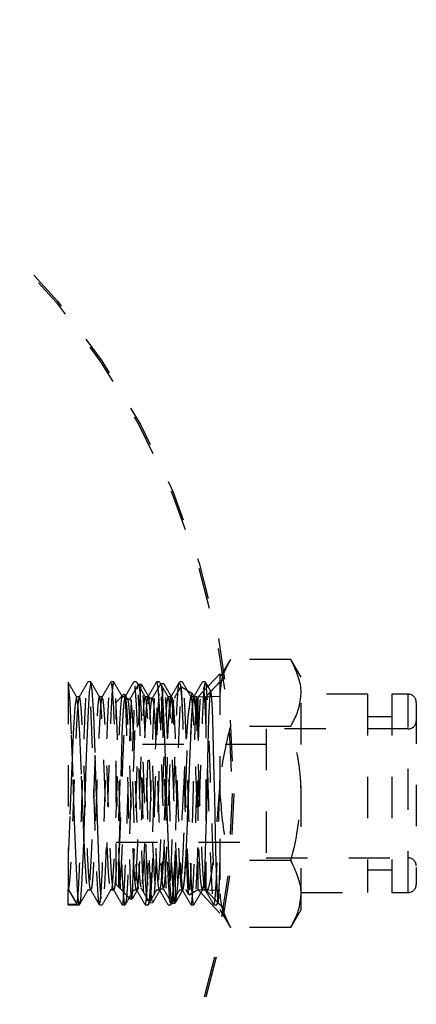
# Model space of a CAD drawing. Header units: inches. Extents: x 1907 to 2452, y -210 to -54.
# Tile 62 of 256: x 1924.981 to 1925.944, y -146.548 to -144.162. Entities that reach past the tile are written whole.
import ezdxf

# ---------------------------------------------------------------- set-up
doc = ezdxf.new("R2010")
doc.units = ezdxf.units.IN
doc.header["$LTSCALE"] = 0.5
doc.header["$MEASUREMENT"] = 0
doc.linetypes.add('HIDDEN', pattern=[0.225, 0.15, -0.075])
doc.layers.add('SID-M-H', color=4, linetype='HIDDEN')

msp = doc.modelspace()

# ---------------------------------------------------------------- linework, layer by layer
at = {"layer": 'SID-M-H'}
for p, q in [((1925.49263, -145.71233), (1925.46751, -145.75585)), ((1925.63924, -145.71233), (1925.49263, -145.71233)), ((1925.66436, -145.75585), (1925.63924, -145.71233)), ((1925.10023, -145.77262), (1925.09946, -145.76891)), ((1925.15404, -145.76715), (1925.14709, -145.76715)), ((1925.15389, -145.76719), (1925.15029, -145.79092)), ((1925.15745, -145.78699), (1925.15389, -145.76719)), ((1925.20958, -145.76715), (1925.20264, -145.76715)), ((1925.26515, -145.76715), (1925.25822, -145.76715)), ((1925.32071, -145.76715), (1925.31375, -145.76715)), ((1925.37626, -145.76715), (1925.36932, -145.76715)), ((1925.46751, -145.74704), (1925.41348, -145.80394)), ((1925.43181, -145.76715), (1925.42488, -145.76715)), ((1925.46751, -145.76715), (1925.43316, -145.80333)), ((1925.47818, -145.75647), (1925.44393, -145.79073)), ((1925.46751, -145.74704), (1925.46751, -146.32726)), ((1925.66436, -146.31845), (1925.66436, -145.75585)), ((1925.10391, -145.81577), (1925.10023, -145.77262)), ((1925.15029, -145.79092), (1925.14675, -145.85405)), ((1925.16102, -145.84707), (1925.15745, -145.78699)), ((1925.27709, -145.77308), (1925.26958, -145.77331)), ((1925.3312, -145.77139), (1925.32354, -145.77163)), ((1925.32365, -145.77518), (1925.32475, -145.77377)), ((1925.32475, -145.77377), (1925.32766, -145.79978)), ((1925.40059, -145.79596), (1925.37381, -145.77939)), ((1925.44268, -145.81057), (1925.44458, -145.79047)), ((1925.44458, -145.79047), (1925.44642, -145.79775)), ((1925.10738, -145.89353), (1925.10391, -145.81577)), ((1925.11935, -145.80323), (1925.11531, -145.82668)), ((1925.12627, -145.80323), (1925.11932, -145.80323)), ((1925.12339, -145.82747), (1925.11935, -145.80323)), ((1925.18181, -145.80323), (1925.17487, -145.80323)), ((1925.18182, -145.80361), (1925.18167, -145.80327)), ((1925.23535, -145.79614), (1925.21554, -145.81595)), ((1925.21554, -146.25834), (1925.21554, -145.81595)), ((1925.23737, -145.80323), (1925.23042, -145.80323)), ((1925.24307, -145.8088), (1925.23651, -145.79745)), ((1925.23737, -145.80392), (1925.23706, -145.80339)), ((1925.24933, -145.80842), (1925.24258, -145.80842)), ((1925.29293, -145.80323), (1925.28598, -145.80323)), ((1925.29371, -145.81991), (1925.2961, -145.80718)), ((1925.30339, -145.80674), (1925.29663, -145.80674)), ((1925.29663, -145.80828), (1925.29711, -145.80926)), ((1925.32766, -145.79978), (1925.33056, -145.85259)), ((1925.34849, -145.80323), (1925.34154, -145.80323)), ((1925.35744, -145.80631), (1925.35785, -145.80531)), ((1925.40404, -145.80323), (1925.39709, -145.80323)), ((1925.4013, -145.82186), (1925.40369, -145.80512)), ((1925.40369, -145.80512), (1925.40608, -145.80619)), ((1925.4115, -145.80337), (1925.40474, -145.80337)), ((1925.40608, -145.80619), (1925.40847, -145.82498)), ((1925.4115, -145.80506), (1925.41251, -145.80501)), ((1925.41251, -145.80501), (1925.41177, -145.80592)), ((1925.41348, -145.80394), (1925.41313, -145.80372)), ((1925.46751, -145.80226), (1925.41348, -145.80394)), ((1925.41348, -145.80394), (1925.41348, -146.27036)), ((1925.43316, -145.80333), (1925.43316, -146.27097)), ((1925.4408, -145.8551), (1925.44268, -145.81057)), ((1925.44642, -145.79775), (1925.44834, -145.832)), ((1925.82578, -145.79699), (1925.66436, -145.79699)), ((1925.82578, -145.79699), (1925.82578, -146.27731)), ((1925.88483, -145.79699), (1925.88483, -146.27731)), ((1925.9242, -145.79699), (1925.88483, -145.79699)), ((1925.9242, -146.27731), (1925.9242, -145.79699)), ((1925.94389, -145.81668), (1925.94389, -146.25762)), ((1925.11531, -145.82668), (1925.11136, -145.89241)), ((1925.12734, -145.89379), (1925.12339, -145.82747)), ((1925.3989, -145.8551), (1925.4013, -145.82186)), ((1925.40847, -145.82498), (1925.41219, -145.88577)), ((1925.44834, -145.832), (1925.45017, -145.88965)), ((1925.14675, -145.85405), (1925.14314, -145.94722)), ((1925.1646, -145.93786), (1925.16102, -145.84707)), ((1925.33056, -145.85259), (1925.33346, -145.92626)), ((1925.39651, -145.90228), (1925.3989, -145.8551)), ((1925.43895, -145.9192), (1925.4408, -145.8551)), ((1925.88483, -145.85152), (1925.82578, -145.85152)), ((1925.45017, -145.88965), (1925.45208, -145.96464)), ((1925.63924, -145.87474), (1925.49263, -145.87474)), ((1925.57971, -145.8809), (1925.57971, -146.1934)), ((1925.9242, -145.8809), (1925.57971, -145.8809)), ((1925.11136, -145.89241), (1925.10724, -145.98864)), ((1925.11105, -145.99598), (1925.10738, -145.89353)), ((1925.13146, -145.99037), (1925.12734, -145.89379)), ((1925.39412, -145.95978), (1925.39651, -145.90228)), ((1925.57971, -145.91904), (1925.21554, -145.91904)), ((1925.33346, -145.92626), (1925.33637, -146.01249)), ((1925.43704, -145.99525), (1925.43895, -145.9192)), ((1925.14314, -145.94722), (1925.13962, -146.05404)), ((1925.16815, -146.04435), (1925.1646, -145.93786)), ((1925.39173, -146.02318), (1925.39412, -145.95978)), ((1925.45208, -145.96464), (1925.45393, -146.04906)), ((1925.10724, -145.98864), (1925.10331, -146.09325)), ((1925.11453, -146.10329), (1925.11105, -145.99598)), ((1925.13538, -146.09497), (1925.13146, -145.99037)), ((1925.43521, -146.0746), (1925.43704, -145.99525)), ((1925.33637, -146.01249), (1925.33927, -146.10155)), ((1925.38934, -146.0876), (1925.39173, -146.02318)), ((1925.13962, -146.05404), (1925.13599, -146.15916)), ((1925.17175, -146.15017), (1925.16815, -146.04435)), ((1925.45393, -146.04906), (1925.45581, -146.13293)), ((1925.4333, -146.14883), (1925.43521, -146.0746)), ((1925.10331, -146.09325), (1925.10063, -146.15731)), ((1925.1182, -146.20164), (1925.11453, -146.10329)), ((1925.13949, -146.18917), (1925.13538, -146.09497)), ((1925.33927, -146.10155), (1925.34217, -146.18342)), ((1925.38695, -146.14812), (1925.38934, -146.0876)), ((1925.17529, -146.2372), (1925.17175, -146.15017)), ((1925.38456, -146.20008), (1925.38695, -146.14812)), ((1925.43143, -146.21), (1925.4333, -146.14883)), ((1925.45581, -146.13293), (1925.45771, -146.20795)), ((1925.10063, -146.15731), (1925.09946, -146.18263)), ((1925.13599, -146.15916), (1925.13248, -146.2436)), ((1925.21554, -146.15526), (1925.57971, -146.15526)), ((1925.14346, -146.25164), (1925.13949, -146.18917)), ((1925.34217, -146.18342), (1925.34507, -146.24883)), ((1925.35669, -146.24131), (1925.35945, -146.17666)), ((1925.35945, -146.30125), (1925.35945, -146.17666)), ((1925.38217, -146.23952), (1925.38456, -146.20008)), ((1925.63924, -146.19956), (1925.49263, -146.19956)), ((1925.57971, -146.1934), (1925.9242, -146.1934)), ((1925.12168, -146.27213), (1925.1182, -146.20164)), ((1925.45771, -146.20795), (1925.45955, -146.2644)), ((1925.82578, -146.22278), (1925.88483, -146.22278)), ((1925.13248, -146.2436), (1925.12883, -146.29561)), ((1925.17891, -146.29254), (1925.17529, -146.2372)), ((1925.35378, -146.28644), (1925.35669, -146.24131)), ((1925.37978, -146.2634), (1925.38217, -146.23952)), ((1925.09943, -146.26964), (1925.12026, -146.3055)), ((1925.09946, -146.26954), (1925.09946, -146.26969)), ((1925.09946, -146.30715), (1925.09946, -146.2698)), ((1925.14427, -146.25553), (1925.14346, -146.25164)), ((1925.14709, -146.27106), (1925.15403, -146.27106)), ((1925.20265, -146.27106), (1925.2096, -146.27106)), ((1925.21554, -146.25834), (1925.25118, -146.29398)), ((1925.22223, -146.26502), (1925.22313, -146.26284)), ((1925.25821, -146.27106), (1925.26515, -146.27106)), ((1925.31375, -146.27106), (1925.3207, -146.27106)), ((1925.32366, -146.2684), (1925.33042, -146.2684)), ((1925.34507, -146.24883), (1925.34798, -146.29041)), ((1925.36931, -146.27106), (1925.37626, -146.27106)), ((1925.38392, -146.2696), (1925.39117, -146.28215)), ((1925.39251, -146.28333), (1925.41348, -146.27036)), ((1925.41348, -146.27036), (1925.46751, -146.27204)), ((1925.41348, -146.27036), (1925.46751, -146.32726)), ((1925.42488, -146.27106), (1925.43182, -146.27106)), ((1925.43143, -146.27082), (1925.43125, -146.27023)), ((1925.43143, -146.27106), (1925.4321, -146.27173)), ((1925.43316, -146.27097), (1925.46751, -146.30715)), ((1925.45955, -146.2644), (1925.46147, -146.29659)), ((1925.12534, -146.30558), (1925.12168, -146.27213)), ((1925.12883, -146.29561), (1925.12534, -146.30558)), ((1925.34798, -146.29041), (1925.35088, -146.30344)), ((1925.35088, -146.30344), (1925.35378, -146.28644)), ((1925.66436, -146.27731), (1925.82578, -146.27731)), ((1925.88483, -146.27731), (1925.9242, -146.27731)), ((1925.09946, -146.3055), (1925.12026, -146.3055)), ((1925.09946, -146.30715), (1925.12627, -146.30715)), ((1925.17488, -146.30715), (1925.1818, -146.30715)), ((1925.23042, -146.30715), (1925.23738, -146.30715)), ((1925.28598, -146.30715), (1925.29292, -146.30715)), ((1925.29652, -146.30182), (1925.3041, -146.30206)), ((1925.34155, -146.30715), (1925.34848, -146.30715)), ((1925.35065, -146.30351), (1925.35823, -146.30375)), ((1925.39708, -146.30715), (1925.40404, -146.30715)), ((1925.45266, -146.30715), (1925.4596, -146.30715)), ((1925.4602, -146.30646), (1925.46401, -146.29987)), ((1925.46066, -146.3003), (1925.47827, -146.31791)), ((1925.46751, -146.31845), (1925.49263, -146.36196)), ((1925.63924, -146.36196), (1925.66436, -146.31845)), ((1925.63924, -146.36196), (1925.49263, -146.36196))]:
    msp.add_line(p, q, dxfattribs=at)
for radius in [1.875, 1.87109]:
    msp.add_circle((1923.62626, -146.03715), radius, dxfattribs=at)
for centre, start, end in [((1925.9242, -145.81668), 0, 90), ((1925.9242, -145.86121), 270, 0), ((1925.9242, -146.21308), 0, 90), ((1925.9242, -146.25762), 270, 0)]:
    msp.add_arc(centre, 0.01969, start, end, dxfattribs=at)
for points, knots in [([(1925.49263, -145.71233), (1925.48561, -145.72552), (1925.47144, -145.75214), (1925.46883, -145.77965), (1925.46751, -145.79354)], [0, 0, 0, 0, 0.495458, 1, 1, 1, 1]), ([(1925.66436, -145.79354), (1925.66433, -145.79161), (1925.66398, -145.76419), (1925.65116, -145.73732), (1925.63924, -145.71233)], [0, 0, 0, 0, 0.070219, 1, 1, 1, 1]), ([(1925.1198, -145.80361), (1925.11633, -145.79761), (1925.10936, -145.78556), (1925.10239, -145.77351), (1925.0989, -145.76747)], [0, 0, 0, 0, 0.4984049, 1, 1, 1, 1]), ([(1925.09946, -145.76915), (1925.09946, -145.76911), (1925.09946, -145.76891), (1925.09946, -145.78861), (1925.09946, -145.84004), (1925.09946, -145.91231), (1925.09946, -145.99634), (1925.09946, -146.08111), (1925.09946, -146.14393), (1925.09946, -146.1738), (1925.09946, -146.18263)], [0, 0, 0, 0, 0.03818462, 0.19840716, 0.35141105, 0.50451961, 0.65186278, 0.7978384, 0.94021374, 1, 1, 1, 1]), ([(1925.12026, -146.3055), (1925.12128, -146.29918), (1925.1233, -146.28653), (1925.12627, -146.2313), (1925.12921, -146.15634), (1925.13231, -146.06734), (1925.13513, -145.97509), (1925.13829, -145.8898), (1925.1411, -145.82115), (1925.14421, -145.77688), (1925.14715, -145.76198), (1925.1501, -145.77814), (1925.1532, -145.82352), (1925.15602, -145.89303), (1925.15918, -145.97877), (1925.16199, -146.07118), (1925.16511, -146.15951), (1925.16803, -146.23485), (1925.171, -146.28487), (1925.17319, -146.30842), (1925.17428, -146.30541), (1925.1744, -146.30508)], [0, 0, 0, 0, 0.0551798, 0.1103597, 0.1655379, 0.2207159, 0.2758975, 0.3310756, 0.3862584, 0.4414366, 0.4966182, 0.5517965, 0.6069747, 0.6621562, 0.7173344, 0.7725171, 0.8276953, 0.882877, 0.9380554, 0.9932339, 1, 1, 1, 1]), ([(1925.1466, -145.7676), (1925.14312, -145.77362), (1925.13615, -145.78567), (1925.12918, -145.79772), (1925.1257, -145.80375)], [0, 0, 0, 0, 0.5000475, 1, 1, 1, 1]), ([(1925.17535, -145.80361), (1925.17188, -145.79761), (1925.16491, -145.78556), (1925.15795, -145.77351), (1925.15445, -145.76747)], [0, 0, 0, 0, 0.4986682, 1, 1, 1, 1]), ([(1925.17488, -146.30402), (1925.17557, -146.30375), (1925.17722, -146.30311), (1925.18008, -146.2669), (1925.18288, -146.20494), (1925.186, -146.12298), (1925.18892, -146.0316), (1925.1919, -145.94086), (1925.19498, -145.86065), (1925.19781, -145.80169), (1925.20054, -145.76937), (1925.20207, -145.77045), (1925.20264, -145.77085)], [0, 0, 0, 0, 0.0767173, 0.184144, 0.2915795, 0.3990061, 0.50644, 0.6138671, 0.7212948, 0.8287272, 0.9361539, 1, 1, 1, 1]), ([(1925.20218, -145.76756), (1925.1987, -145.77358), (1925.19173, -145.78563), (1925.18476, -145.79768), (1925.18128, -145.80371)], [0, 0, 0, 0, 0.5000486, 1, 1, 1, 1]), ([(1925.20958, -145.76912), (1925.2089, -145.76982), (1925.20735, -145.7714), (1925.20472, -145.80285), (1925.20216, -145.85532), (1925.19945, -145.92501), (1925.19668, -146.0047), (1925.19415, -146.08759), (1925.19134, -146.16545), (1925.18872, -146.23245), (1925.18578, -146.28426), (1925.1834, -146.31167), (1925.18201, -146.30499), (1925.1818, -146.304)], [0, 0, 0, 0, 0.0759939, 0.1735797, 0.2691886, 0.3659789, 0.4631949, 0.5585292, 0.6560363, 0.752148, 0.8483817, 0.97746, 1, 1, 1, 1]), ([(1925.20383, -145.76968), (1925.20485, -145.77679), (1925.20689, -145.79102), (1925.20981, -145.84822), (1925.21279, -145.92458), (1925.21587, -146.01423), (1925.2187, -146.10625), (1925.22186, -146.19078), (1925.22466, -146.25694), (1925.22752, -146.29817), (1925.22922, -146.30212), (1925.22994, -146.30379)], [0, 0, 0, 0, 0.1144382, 0.2288844, 0.3433233, 0.4577632, 0.5722073, 0.6866458, 0.8010935, 0.9155316, 1, 1, 1, 1]), ([(1925.23697, -146.30685), (1925.23608, -146.30316), (1925.2343, -146.29576), (1925.23151, -146.25445), (1925.22899, -146.19506), (1925.22618, -146.12099), (1925.22354, -146.03923), (1925.22092, -145.95719), (1925.21811, -145.88286), (1925.21558, -145.82164), (1925.21282, -145.78288), (1925.21096, -145.7652), (1925.21004, -145.76786), (1925.21001, -145.76796)], [0, 0, 0, 0, 0.0996646, 0.1999645, 0.2982212, 0.3987041, 0.497941, 0.5970014, 0.6975317, 0.7958218, 0.8960321, 0.995837, 1, 1, 1, 1]), ([(1925.23091, -145.80361), (1925.22743, -145.7976), (1925.22047, -145.78555), (1925.2135, -145.77351), (1925.21001, -145.76747)], [0, 0, 0, 0, 0.4989299, 1, 1, 1, 1]), ([(1925.23042, -146.30579), (1925.23051, -146.30624), (1925.2316, -146.31117), (1925.23369, -146.29162), (1925.23675, -146.24663), (1925.2396, -146.17486), (1925.24275, -146.08841), (1925.24555, -145.99588), (1925.24869, -145.90827), (1925.25158, -145.83449), (1925.25459, -145.78618), (1925.25684, -145.76435), (1925.25801, -145.76889), (1925.25822, -145.76966)], [0, 0, 0, 0, 0.010572, 0.118032, 0.2254935, 0.3329581, 0.4404177, 0.5478859, 0.6553452, 0.7628126, 0.8702726, 0.9777346, 1, 1, 1, 1]), ([(1925.25776, -145.76752), (1925.25427, -145.77355), (1925.2473, -145.7856), (1925.24033, -145.79765), (1925.23685, -145.80368)], [0, 0, 0, 0, 0.5000506, 1, 1, 1, 1]), ([(1925.29058, -146.29749), (1925.28965, -146.28782), (1925.28779, -146.26868), (1925.28524, -146.2124), (1925.2825, -146.14196), (1925.27976, -146.06146), (1925.27722, -145.97878), (1925.2744, -145.90163), (1925.27181, -145.83665), (1925.26913, -145.78991), (1925.26635, -145.76586), (1925.26382, -145.76646), (1925.26103, -145.79166), (1925.25837, -145.83938), (1925.25576, -145.9051), (1925.25295, -145.98267), (1925.25041, -146.06546), (1925.24766, -146.14551), (1925.24493, -146.21584), (1925.24238, -146.26932), (1925.23971, -146.30223), (1925.23811, -146.30452), (1925.23738, -146.30556)], [0, 0, 0, 0, 0.0509286, 0.1007455, 0.1513938, 0.202036, 0.2518568, 0.3027865, 0.3528008, 0.4031985, 0.4540171, 0.5037599, 0.5546118, 0.6049316, 0.6550176, 0.7059346, 0.7557231, 0.8064189, 0.8570089, 0.9068656, 0.9578022, 1, 1, 1, 1]), ([(1925.28647, -145.80361), (1925.28299, -145.7976), (1925.27602, -145.78555), (1925.26905, -145.77351), (1925.26556, -145.76747)], [0, 0, 0, 0, 0.4991899, 1, 1, 1, 1]), ([(1925.28598, -146.30332), (1925.28645, -146.30409), (1925.28788, -146.30647), (1925.29048, -146.27745), (1925.29335, -146.22135), (1925.29638, -146.14284), (1925.29942, -146.05283), (1925.30228, -145.96098), (1925.30543, -145.87754), (1925.30823, -145.81296), (1925.31119, -145.77296), (1925.31295, -145.77049), (1925.31375, -145.76938)], [0, 0, 0, 0, 0.05207748, 0.15950893, 0.26694882, 0.37438103, 0.48181605, 0.58925172, 0.6966836, 0.80412367, 0.91155512, 1, 1, 1, 1]), ([(1925.31332, -145.76751), (1925.30984, -145.77354), (1925.30287, -145.78559), (1925.2959, -145.79764), (1925.29241, -145.80366)], [0, 0, 0, 0, 0.5000472, 1, 1, 1, 1]), ([(1925.34687, -146.30247), (1925.34594, -146.29495), (1925.3441, -146.28002), (1925.34146, -146.22892), (1925.33882, -146.16214), (1925.33602, -146.08361), (1925.33349, -146.00077), (1925.33071, -145.92136), (1925.32802, -145.85248), (1925.32545, -145.80035), (1925.32262, -145.76995), (1925.32008, -145.76383), (1925.31735, -145.78256), (1925.31459, -145.8246), (1925.31206, -145.88604), (1925.30924, -145.96103), (1925.30664, -146.04318), (1925.30398, -146.12481), (1925.30118, -146.1981), (1925.29866, -146.25756), (1925.29587, -146.29439), (1925.29399, -146.31029), (1925.29301, -146.30636), (1925.29292, -146.30598)], [0, 0, 0, 0, 0.0502238, 0.0997022, 0.1492867, 0.1994818, 0.2485664, 0.2986773, 0.3484588, 0.3977558, 0.4480118, 0.4971983, 0.5471195, 0.597133, 0.64626, 0.6964989, 0.7459082, 0.7955649, 0.8457347, 0.8948131, 0.9449571, 0.9946739, 1, 1, 1, 1]), ([(1925.31427, -145.76763), (1925.31527, -145.77244), (1925.31727, -145.78205), (1925.32031, -145.8334), (1925.32317, -145.90556), (1925.32632, -145.99316), (1925.32912, -146.08557), (1925.33227, -146.17255), (1925.33513, -146.24425), (1925.33817, -146.29257), (1925.34119, -146.31206), (1925.34407, -146.30053), (1925.34721, -146.25927), (1925.35001, -146.19294), (1925.35317, -146.10904), (1925.35601, -146.01699), (1925.35907, -145.92734), (1925.36208, -145.84961), (1925.36497, -145.79481), (1925.36751, -145.76718), (1925.3689, -145.77005), (1925.36932, -145.77092)], [0, 0, 0, 0, 0.0542395, 0.1084806, 0.1627216, 0.2169609, 0.2712043, 0.3254434, 0.3796869, 0.4339264, 0.4881677, 0.5424085, 0.5966478, 0.6508911, 0.7051302, 0.7593738, 0.8136132, 0.8678547, 0.9220953, 0.9763346, 1, 1, 1, 1]), ([(1925.34202, -145.80361), (1925.33854, -145.7976), (1925.33157, -145.78555), (1925.32461, -145.7735), (1925.32112, -145.76747)], [0, 0, 0, 0, 0.499448, 1, 1, 1, 1]), ([(1925.35827, -146.30247), (1925.35807, -146.30279), (1925.3569, -146.30469), (1925.35476, -146.28563), (1925.35186, -146.23697), (1925.34895, -146.16437), (1925.34605, -146.07785), (1925.34314, -145.98663), (1925.34024, -145.90142), (1925.33733, -145.83076), (1925.33443, -145.78655), (1925.3324, -145.76738), (1925.33134, -145.77227), (1925.33124, -145.77271)], [0, 0, 0, 0, 0.02226355, 0.12989286, 0.23748528, 0.34504049, 0.45255828, 0.56004013, 0.66748677, 0.7748975, 0.88227172, 0.989609, 1, 1, 1, 1]), ([(1925.36883, -145.76759), (1925.36535, -145.77361), (1925.35838, -145.78566), (1925.35141, -145.79771), (1925.34793, -145.80373)], [0, 0, 0, 0, 0.5000415, 1, 1, 1, 1]), ([(1925.40314, -146.30565), (1925.40223, -146.30034), (1925.40041, -146.28974), (1925.39767, -146.24417), (1925.39513, -146.18149), (1925.3923, -146.10542), (1925.38973, -146.023), (1925.38703, -145.94188), (1925.38426, -145.86957), (1925.38173, -145.81238), (1925.37893, -145.77578), (1925.37629, -145.76302), (1925.37366, -145.77517), (1925.37085, -145.8112), (1925.36833, -145.86793), (1925.36556, -145.93995), (1925.36285, -146.02092), (1925.36029, -146.10346), (1925.35746, -146.17958), (1925.3549, -146.24336), (1925.35219, -146.28679), (1925.34999, -146.30776), (1925.3488, -146.30505), (1925.34848, -146.30431)], [0, 0, 0, 0, 0.0493749, 0.09861852, 0.1471751, 0.19677286, 0.24540109, 0.29455418, 0.34399213, 0.39243662, 0.44198168, 0.49088442, 0.5397432, 0.58929997, 0.63775267, 0.68716854, 0.73635622, 0.78495611, 0.83455509, 0.88313623, 0.93234759, 0.98174697, 1, 1, 1, 1]), ([(1925.39758, -145.80361), (1925.3941, -145.79759), (1925.38713, -145.78555), (1925.38016, -145.7735), (1925.37667, -145.76747)], [0, 0, 0, 0, 0.4997041, 1, 1, 1, 1]), ([(1925.39708, -146.30423), (1925.39733, -146.3051), (1925.39855, -146.30938), (1925.40087, -146.28643), (1925.40385, -146.23671), (1925.40676, -146.16206), (1925.40988, -146.07398), (1925.41269, -145.9815), (1925.41585, -145.89559), (1925.41868, -145.82473), (1925.42176, -145.78126), (1925.42379, -145.76261), (1925.42483, -145.76764), (1925.42488, -145.76788)], [0, 0, 0, 0, 0.0274511, 0.1349075, 0.2423688, 0.3498267, 0.4572827, 0.5647463, 0.6722021, 0.779667, 0.8871233, 0.9945849, 1, 1, 1, 1]), ([(1925.42437, -145.76763), (1925.42088, -145.77365), (1925.41391, -145.7857), (1925.40694, -145.79775), (1925.40346, -145.80378)], [0, 0, 0, 0, 0.5000468, 1, 1, 1, 1]), ([(1925.43181, -145.76958), (1925.43119, -145.76983), (1925.4297, -145.77045), (1925.42714, -145.79985), (1925.42456, -145.85081), (1925.42188, -145.91954), (1925.41909, -145.9987), (1925.41657, -146.0816), (1925.41377, -146.16017), (1925.41111, -146.2279), (1925.40851, -146.27732), (1925.40602, -146.30476), (1925.4046, -146.3045), (1925.40404, -146.3044)], [0, 0, 0, 0, 0.0688758, 0.1663837, 0.2621011, 0.358623, 0.455895, 0.5511286, 0.6484976, 0.7447927, 0.840719, 0.9381897, 1, 1, 1, 1]), ([(1925.46751, -146.2052), (1925.46661, -146.22589), (1925.46484, -146.26657), (1925.46199, -146.30065), (1925.45939, -146.31124), (1925.45672, -146.29662), (1925.45393, -146.25839), (1925.4514, -146.19989), (1925.44861, -146.12673), (1925.44594, -146.04527), (1925.44335, -145.96299), (1925.44053, -145.88789), (1925.43799, -145.82551), (1925.43525, -145.78489), (1925.4333, -145.76602), (1925.43233, -145.76846), (1925.43223, -145.7687)], [0, 0, 0, 0, 0.0793345, 0.156077, 0.2315177, 0.3073964, 0.3840151, 0.4589785, 0.5355841, 0.6114934, 0.6869059, 0.7636534, 0.8387163, 0.9150674, 0.9913653, 1, 1, 1, 1]), ([(1925.44649, -145.79213), (1925.44522, -145.78993), (1925.44047, -145.78172), (1925.43571, -145.7735), (1925.43223, -145.76747)], [0, 0, 0, 0, 0.2669591, 1, 1, 1, 1]), ([(1925.26925, -145.77351), (1925.26583, -145.77941), (1925.25901, -145.79121), (1925.25219, -145.803), (1925.24878, -145.8089)], [0, 0, 0, 0, 0.5000464, 1, 1, 1, 1]), ([(1925.25782, -145.9844), (1925.25879, -145.95593), (1925.26072, -145.89899), (1925.26362, -145.83071), (1925.26655, -145.78483), (1925.26952, -145.76797), (1925.27248, -145.78294), (1925.27541, -145.8271), (1925.27831, -145.89457), (1925.28121, -145.97817), (1925.28411, -146.06852), (1925.28702, -146.15523), (1925.28992, -146.22926), (1925.29282, -146.27952), (1925.29506, -146.30333), (1925.29632, -146.29952), (1925.29662, -146.29862)], [0, 0, 0, 0, 0.074677, 0.1493532, 0.224059, 0.3009611, 0.3778624, 0.452645, 0.5274534, 0.6022875, 0.6771477, 0.7520345, 0.8269463, 0.9018831, 0.9768451, 1, 1, 1, 1]), ([(1925.27718, -145.77619), (1925.2769, -145.7753), (1925.27565, -145.77139), (1925.27343, -145.79482), (1925.27052, -145.84463), (1925.26762, -145.91831), (1925.26471, -146.00484), (1925.26181, -146.09487), (1925.2595, -146.16161), (1925.25818, -146.1941), (1925.25782, -146.20295)], [0, 0, 0, 0, 0.0441431, 0.1942386, 0.3442817, 0.4942723, 0.6442113, 0.7941008, 0.9439401, 1, 1, 1, 1]), ([(1925.26054, -145.77674), (1925.26157, -145.78764), (1925.26363, -145.80945), (1925.26645, -145.87575), (1925.26959, -145.95813), (1925.27246, -146.05005), (1925.27548, -146.1402), (1925.27853, -146.21931), (1925.28138, -146.27584), (1925.28387, -146.30501), (1925.28518, -146.30361), (1925.28553, -146.30324)], [0, 0, 0, 0, 0.1196147, 0.2392388, 0.3588531, 0.4784765, 0.5980916, 0.7177094, 0.8373287, 0.9569434, 1, 1, 1, 1]), ([(1925.29712, -145.80711), (1925.29385, -145.80146), (1925.28731, -145.79015), (1925.28077, -145.77884), (1925.2775, -145.77318)], [0, 0, 0, 0, 0.499956, 1, 1, 1, 1]), ([(1925.30421, -146.29845), (1925.30363, -146.2988), (1925.30208, -146.29975), (1925.29957, -146.26781), (1925.29666, -146.20977), (1925.29376, -146.13099), (1925.29086, -146.042), (1925.28795, -145.95252), (1925.28504, -145.87231), (1925.28214, -145.81216), (1925.27966, -145.77815), (1925.27816, -145.77738), (1925.27762, -145.77711)], [0, 0, 0, 0, 0.0655425, 0.1749208, 0.2842621, 0.393566, 0.5028319, 0.6120596, 0.7212495, 0.8304034, 0.9395209, 1, 1, 1, 1]), ([(1925.29863, -146.29474), (1925.29959, -146.28504), (1925.30153, -146.26565), (1925.30443, -146.20297), (1925.30734, -146.12363), (1925.31024, -146.03389), (1925.31314, -145.94473), (1925.31605, -145.86545), (1925.31895, -145.80716), (1925.32132, -145.77555), (1925.32273, -145.77573), (1925.32317, -145.77579)], [0, 0, 0, 0, 0.1181154, 0.2362721, 0.3544704, 0.472708, 0.590985, 0.7093015, 0.8276581, 0.9460553, 1, 1, 1, 1]), ([(1925.3233, -145.77183), (1925.31989, -145.77773), (1925.31307, -145.78952), (1925.30625, -145.80132), (1925.30284, -145.80722)], [0, 0, 0, 0, 0.5000467, 1, 1, 1, 1]), ([(1925.32862, -145.78371), (1925.32765, -145.79552), (1925.32571, -145.81912), (1925.32281, -145.88678), (1925.3199, -145.96933), (1925.317, -146.05999), (1925.31409, -146.14802), (1925.31119, -146.22293), (1925.30829, -146.27894), (1925.30635, -146.29276), (1925.30538, -146.29967)], [0, 0, 0, 0, 0.1251474, 0.2502532, 0.3753178, 0.5003404, 0.6253203, 0.750257, 0.8751502, 1, 1, 1, 1]), ([(1925.35117, -145.80542), (1925.3479, -145.79977), (1925.34136, -145.78846), (1925.33482, -145.77715), (1925.33155, -145.77149)], [0, 0, 0, 0, 0.499956, 1, 1, 1, 1]), ([(1925.37147, -145.78033), (1925.37002, -145.78283), (1925.36516, -145.79123), (1925.36031, -145.79963), (1925.3569, -145.80552)], [0, 0, 0, 0, 0.2976722, 1, 1, 1, 1]), ([(1925.37096, -145.77202), (1925.37199, -145.78069), (1925.37405, -145.79805), (1925.37691, -145.85908), (1925.37997, -145.93806), (1925.38296, -146.02882), (1925.38586, -146.12027), (1925.38899, -146.20275), (1925.39179, -146.26513), (1925.3945, -146.30095), (1925.39601, -146.30238), (1925.39656, -146.30289)], [0, 0, 0, 0, 0.116754, 0.2335177, 0.3502723, 0.4670319, 0.5837886, 0.700543, 0.8173056, 0.9340596, 1, 1, 1, 1]), ([(1925.39184, -146.28176), (1925.39123, -146.27926), (1925.38993, -146.27387), (1925.38793, -146.23263), (1925.38584, -146.16987), (1925.38375, -146.09084), (1925.38166, -146.00515), (1925.37957, -145.92221), (1925.37748, -145.85099), (1925.3755, -145.8037), (1925.37389, -145.78052), (1925.37298, -145.78105), (1925.37266, -145.78124)], [0, 0, 0, 0, 0.092875, 0.1999786, 0.307641, 0.4158559, 0.524617, 0.6339268, 0.7438109, 0.8542667, 0.9483548, 1, 1, 1, 1]), ([(1925.42769, -145.78089), (1925.42871, -145.79329), (1925.43076, -145.8181), (1925.43358, -145.88778), (1925.43674, -145.97223), (1925.43957, -146.06462), (1925.44266, -146.15356), (1925.44562, -146.23013), (1925.44855, -146.28221), (1925.45083, -146.30734), (1925.45197, -146.30477), (1925.45215, -146.30437)], [0, 0, 0, 0, 0.1221662, 0.2443409, 0.366507, 0.4886835, 0.61085, 0.7330231, 0.8551904, 0.9773565, 1, 1, 1, 1]), ([(1925.63924, -145.87474), (1925.64626, -145.86155), (1925.66043, -145.83493), (1925.66304, -145.80742), (1925.66436, -145.79354)], [0, 0, 0, 0, 0.495458, 1, 1, 1, 1]), ([(1925.12569, -145.80478), (1925.12531, -145.80545), (1925.12434, -145.80715), (1925.1227, -145.82068), (1925.12085, -145.84341), (1925.11914, -145.87422), (1925.11739, -145.91151), (1925.11554, -145.95422), (1925.11371, -146.00022), (1925.11201, -146.04748), (1925.11024, -146.0944), (1925.10839, -146.13929), (1925.10656, -146.17979), (1925.10488, -146.21441), (1925.10309, -146.24178), (1925.10124, -146.26148), (1925.10005, -146.26688), (1925.09946, -146.26954)], [0, 0, 0, 0, 0.0448255, 0.1137343, 0.1825728, 0.2499714, 0.317761, 0.3867337, 0.4554746, 0.522721, 0.5907118, 0.6597301, 0.7283557, 0.7955004, 0.8636758, 0.9327215, 1, 1, 1, 1]), ([(1925.12801, -145.80797), (1925.12743, -145.80484), (1925.12685, -145.8017), (1925.12627, -145.80324), (1925.12627, -145.80325)], [0, 0, 0, 0, 0.9962527, 1, 1, 1, 1]), ([(1925.15349, -146.26979), (1925.15337, -146.26982), (1925.15267, -146.26996), (1925.15131, -146.26088), (1925.14946, -146.24237), (1925.14767, -146.21479), (1925.14598, -146.18035), (1925.14416, -146.13991), (1925.14231, -146.09507), (1925.14053, -146.04817), (1925.13884, -146.0009), (1925.137, -145.95487), (1925.13515, -145.9121), (1925.1334, -145.87469), (1925.13169, -145.84392), (1925.12985, -145.82052), (1925.128, -145.8072), (1925.12685, -145.8017), (1925.12627, -145.80324), (1925.12627, -145.80325)], [0, 0, 0, 0, 0.0142332, 0.0801357, 0.1465905, 0.2122271, 0.2768411, 0.3428738, 0.4093044, 0.4747655, 0.539471, 0.605617, 0.6720059, 0.7372755, 0.8021212, 0.8683633, 0.934693, 0.9997553, 1, 1, 1, 1]), ([(1925.19984, -146.25557), (1925.19956, -146.2545), (1925.19796, -146.24818), (1925.19507, -146.19171), (1925.1909, -146.09815), (1925.18705, -145.98802), (1925.18286, -145.88919), (1925.17897, -145.82002), (1925.1749, -145.79501), (1925.17085, -145.81923), (1925.16695, -145.88771), (1925.16275, -145.98635), (1925.15937, -146.08318), (1925.15616, -146.15857), (1925.15381, -146.20965), (1925.15091, -146.25257), (1925.14867, -146.27744), (1925.14721, -146.26969), (1925.14708, -146.26902)], [0, 0, 0, 0, 0.0155779, 0.0914485, 0.1681045, 0.2436786, 0.3204477, 0.3961525, 0.4724557, 0.5487125, 0.6244391, 0.7011963, 0.7767661, 0.8268121, 0.8759745, 0.9162588, 0.992778, 1, 1, 1, 1]), ([(1925.18127, -145.80452), (1925.18082, -145.8055), (1925.17979, -145.80777), (1925.17807, -145.82251), (1925.17623, -145.8461), (1925.17454, -145.87759), (1925.17277, -145.91546), (1925.17092, -145.95861), (1925.16909, -146.00481), (1925.1674, -146.05211), (1925.16562, -146.0989), (1925.16376, -146.14348), (1925.16194, -146.18347), (1925.16027, -146.21737), (1925.15846, -146.24425), (1925.15661, -146.26223), (1925.15512, -146.27098), (1925.15429, -146.27017), (1925.15403, -146.26992)], [0, 0, 0, 0, 0.0504709, 0.1168048, 0.1829366, 0.247634, 0.3130058, 0.3793861, 0.4454091, 0.5100023, 0.5755538, 0.6419627, 0.7078601, 0.7723979, 0.8381127, 0.9045328, 0.9702877, 1, 1, 1, 1]), ([(1925.20905, -146.26959), (1925.20887, -146.26956), (1925.20811, -146.26942), (1925.20668, -146.25949), (1925.20483, -146.24001), (1925.20306, -146.21172), (1925.20137, -146.17664), (1925.19953, -146.13568), (1925.19768, -146.09055), (1925.19592, -146.04354), (1925.19422, -145.99633), (1925.19238, -145.9505), (1925.19053, -145.9082), (1925.1888, -145.87136), (1925.18707, -145.84136), (1925.18522, -145.81849), (1925.184, -145.81089), (1925.18339, -145.80709)], [0, 0, 0, 0, 0.02229499, 0.09241261, 0.16297485, 0.23252872, 0.30123814, 0.37147845, 0.44199891, 0.5113516, 0.58020306, 0.6505479, 0.72100797, 0.79014267, 0.8591878, 0.92961883, 1, 1, 1, 1]), ([(1925.23091, -145.80594), (1925.23076, -145.80496), (1925.22926, -145.79518), (1925.2264, -145.82222), (1925.2225, -145.8869), (1925.21831, -145.98656), (1925.21493, -146.08314), (1925.21171, -146.15858), (1925.20937, -146.20965), (1925.20647, -146.25256), (1925.20423, -146.27744), (1925.20277, -146.26971), (1925.20265, -146.26906)], [0, 0, 0, 0, 0.0159089, 0.1582073, 0.2995163, 0.4427484, 0.5837648, 0.6771528, 0.7688918, 0.844064, 0.9868521, 1, 1, 1, 1]), ([(1925.23685, -145.80416), (1925.23633, -145.80551), (1925.23523, -145.80843), (1925.23345, -145.82444), (1925.23161, -145.84887), (1925.22993, -145.88102), (1925.22814, -145.91947), (1925.22629, -145.96304), (1925.22447, -146.00942), (1925.22279, -146.05673), (1925.22099, -146.10339), (1925.21914, -146.14762), (1925.21733, -146.18707), (1925.21565, -146.22032), (1925.21384, -146.24645), (1925.21199, -146.26347), (1925.21057, -146.27136), (1925.2098, -146.27028), (1925.20959, -146.27)], [0, 0, 0, 0, 0.0575841, 0.1239376, 0.1899546, 0.2545379, 0.3200449, 0.3864294, 0.4523231, 0.5168444, 0.5825169, 0.6489149, 0.7146684, 0.7791768, 0.8449983, 0.9113921, 0.9769888, 1, 1, 1, 1]), ([(1925.22245, -146.19566), (1925.22307, -146.17581), (1925.22432, -146.13611), (1925.22618, -146.05978), (1925.22803, -145.98138), (1925.22989, -145.90681), (1925.23175, -145.84852), (1925.23302, -145.81516), (1925.23368, -145.8102), (1925.23372, -145.8099)], [0, 0, 0, 0, 0.1625042, 0.3249708, 0.4890573, 0.6544478, 0.8211308, 0.9891073, 1, 1, 1, 1]), ([(1925.22245, -146.19566), (1925.22317, -146.18097), (1925.22461, -146.15158), (1925.22684, -146.09575), (1925.22916, -146.03441), (1925.23155, -145.971), (1925.23394, -145.91273), (1925.23633, -145.86376), (1925.23872, -145.82882), (1925.2408, -145.80986), (1925.24209, -145.81033), (1925.24258, -145.81051)], [0, 0, 0, 0, 0.10724623, 0.21452512, 0.33318284, 0.45187929, 0.57061435, 0.68938785, 0.80819965, 0.92704966, 1, 1, 1, 1]), ([(1925.23574, -145.79789), (1925.23627, -145.79982), (1925.23741, -145.80404), (1925.23918, -145.84268), (1925.24104, -145.90301), (1925.24289, -145.98001), (1925.24475, -146.06439), (1925.24661, -146.14691), (1925.24847, -146.21885), (1925.25033, -146.26971), (1925.25179, -146.29532), (1925.25264, -146.29294), (1925.25287, -146.29229)], [0, 0, 0, 0, 0.0887569, 0.1945929, 0.3012423, 0.4086974, 0.51695, 0.625993, 0.735857, 0.8465525, 0.9580721, 1, 1, 1, 1]), ([(1925.26462, -146.2695), (1925.26438, -146.26936), (1925.26356, -146.26887), (1925.26206, -146.258), (1925.26021, -146.23758), (1925.25845, -146.20859), (1925.25675, -146.17288), (1925.25491, -146.13142), (1925.25306, -146.08601), (1925.25132, -146.03892), (1925.2496, -145.99176), (1925.24775, -145.94617), (1925.24591, -145.90435), (1925.24419, -145.8681), (1925.24245, -145.83882), (1925.24059, -145.81677), (1925.23938, -145.80979), (1925.23877, -145.8063)], [0, 0, 0, 0, 0.0296129, 0.0993102, 0.1693074, 0.2381667, 0.306479, 0.3762825, 0.4462222, 0.5148674, 0.5833651, 0.6532565, 0.7231204, 0.79155, 0.8602691, 0.9302302, 1, 1, 1, 1]), ([(1925.24307, -145.8101), (1925.24322, -145.80991), (1925.24416, -145.80865), (1925.24589, -145.82345), (1925.24828, -145.85434), (1925.25068, -145.90086), (1925.25307, -145.95745), (1925.25546, -146.02031), (1925.25785, -146.08446), (1925.26024, -146.14506), (1925.26263, -146.19731), (1925.26502, -146.23772), (1925.26741, -146.26116), (1925.26914, -146.27), (1925.27007, -146.26558), (1925.2702, -146.26495)], [0, 0, 0, 0, 0.0157861, 0.1037795, 0.1918013, 0.2798516, 0.3679303, 0.4560377, 0.5441738, 0.6323387, 0.7205325, 0.8087552, 0.8970068, 0.9852872, 1, 1, 1, 1]), ([(1925.24933, -145.81051), (1925.24964, -145.80998), (1925.25075, -145.80806), (1925.25265, -145.82315), (1925.25504, -145.85442), (1925.25743, -145.90084), (1925.25982, -145.95746), (1925.26221, -146.0203), (1925.2646, -146.08448), (1925.267, -146.14502), (1925.26939, -146.19749), (1925.27178, -146.23704), (1925.27392, -146.26094), (1925.27527, -146.26338), (1925.27582, -146.26438)], [0, 0, 0, 0, 0.0349066, 0.1250402, 0.2152029, 0.3053946, 0.3956156, 0.485866, 0.5761457, 0.666455, 0.7567938, 0.8471622, 0.9375603, 1, 1, 1, 1]), ([(1925.31094, -146.25553), (1925.31067, -146.25446), (1925.30906, -146.24815), (1925.30618, -146.1917), (1925.30202, -146.09815), (1925.29816, -145.98802), (1925.29397, -145.88919), (1925.29008, -145.82002), (1925.28601, -145.79501), (1925.28196, -145.81923), (1925.27806, -145.88771), (1925.27386, -145.98635), (1925.27048, -146.08318), (1925.26727, -146.15857), (1925.26493, -146.20966), (1925.26203, -146.25257), (1925.25979, -146.27744), (1925.25832, -146.26971), (1925.2582, -146.26905)], [0, 0, 0, 0, 0.0153911, 0.0912869, 0.1679683, 0.2435674, 0.3203619, 0.3960919, 0.4724204, 0.5487024, 0.6244541, 0.7012368, 0.7768316, 0.8268942, 0.8760729, 0.9163705, 0.9929151, 1, 1, 1, 1]), ([(1925.29293, -145.80417), (1925.29277, -145.8039), (1925.29203, -145.80265), (1925.29067, -145.80994), (1925.28882, -145.82621), (1925.287, -145.85177), (1925.28532, -145.8845), (1925.28352, -145.92354), (1925.28167, -145.96748), (1925.27986, -146.01403), (1925.27818, -146.06135), (1925.27637, -146.10786), (1925.27451, -146.15172), (1925.27272, -146.19062), (1925.27104, -146.2232), (1925.26921, -146.24858), (1925.26736, -146.26462), (1925.26602, -146.27173), (1925.26529, -146.27044), (1925.26515, -146.27018)], [0, 0, 0, 0, 0.0180063, 0.0822142, 0.1473022, 0.2119293, 0.2751989, 0.3395712, 0.4046747, 0.4691665, 0.532417, 0.5969376, 0.6620394, 0.7263796, 0.789659, 0.8543115, 0.9193942, 0.9835668, 1, 1, 1, 1]), ([(1925.27895, -146.25642), (1925.27975, -146.24847), (1925.28134, -146.23258), (1925.28373, -146.18922), (1925.28612, -146.13537), (1925.28851, -146.07362), (1925.2909, -146.00911), (1925.29329, -145.94672), (1925.29568, -145.89114), (1925.29808, -145.84707), (1925.30046, -145.81633), (1925.30205, -145.81026), (1925.30285, -145.80724)], [0, 0, 0, 0, 0.0998998, 0.1998319, 0.2997961, 0.3997923, 0.4998205, 0.5998806, 0.6999728, 0.8000971, 0.9002535, 1, 1, 1, 1]), ([(1925.32017, -146.26946), (1925.31987, -146.26916), (1925.31899, -146.26825), (1925.31743, -146.2564), (1925.31559, -146.23508), (1925.31384, -146.20538), (1925.31213, -146.16907), (1925.31028, -146.12711), (1925.30844, -146.08147), (1925.30672, -146.0343), (1925.30497, -145.98722), (1925.30313, -145.94187), (1925.30129, -145.90054), (1925.29959, -145.86491), (1925.29782, -145.83635), (1925.29597, -145.81514), (1925.29476, -145.80877), (1925.29415, -145.8056)], [0, 0, 0, 0, 0.0357314, 0.105082, 0.1745897, 0.2428316, 0.3108701, 0.3803106, 0.4497453, 0.5177699, 0.586027, 0.6555391, 0.7248828, 0.7927335, 0.8612, 0.9307655, 1, 1, 1, 1]), ([(1925.30339, -145.80827), (1925.30401, -145.8087), (1925.30542, -145.80967), (1925.30764, -145.83202), (1925.31003, -145.86984), (1925.31242, -145.92109), (1925.31481, -145.98114), (1925.3172, -146.04555), (1925.31959, -146.10938), (1925.32198, -146.16761), (1925.32437, -146.21622), (1925.32677, -146.2498), (1925.32859, -146.26676), (1925.32963, -146.26619), (1925.32986, -146.26607)], [0, 0, 0, 0, 0.07016513, 0.16034635, 0.25055689, 0.34079682, 0.43106616, 0.5213649, 0.61169298, 0.70205027, 0.79243665, 0.88285204, 0.97329628, 1, 1, 1, 1]), ([(1925.36649, -146.25554), (1925.36622, -146.25447), (1925.36462, -146.24815), (1925.36173, -146.1917), (1925.35757, -146.09815), (1925.35372, -145.98802), (1925.34953, -145.88919), (1925.34563, -145.82002), (1925.34157, -145.79501), (1925.33751, -145.81923), (1925.33361, -145.88771), (1925.32942, -145.98635), (1925.32604, -146.08318), (1925.32283, -146.15857), (1925.32048, -146.20965), (1925.31758, -146.25257), (1925.31534, -146.27744), (1925.31387, -146.26969), (1925.31375, -146.26901)], [0, 0, 0, 0, 0.0154322, 0.0913128, 0.1679789, 0.243563, 0.3203422, 0.396057, 0.4723703, 0.5486371, 0.6243738, 0.7011411, 0.7767208, 0.8267735, 0.8759423, 0.9162319, 0.9927612, 1, 1, 1, 1]), ([(1925.34849, -145.80433), (1925.34827, -145.80404), (1925.34748, -145.80302), (1925.34605, -145.8111), (1925.3442, -145.82835), (1925.34238, -145.85466), (1925.34071, -145.88806), (1925.33889, -145.92764), (1925.33704, -145.97196), (1925.33524, -146.01865), (1925.33356, -146.06596), (1925.33174, -146.1123), (1925.32989, -146.15576), (1925.32811, -146.19411), (1925.32642, -146.226), (1925.32459, -146.25063), (1925.32274, -146.26566), (1925.32146, -146.27208), (1925.32079, -146.27063), (1925.32069, -146.27042)], [0, 0, 0, 0, 0.0243377, 0.0886606, 0.1537344, 0.2182168, 0.2814392, 0.3459125, 0.4109868, 0.4753199, 0.5385648, 0.6031721, 0.6682298, 0.7323974, 0.7957127, 0.8604376, 0.9254613, 0.9894476, 1, 1, 1, 1]), ([(1925.32718, -146.24929), (1925.32798, -146.23917), (1925.32957, -146.21893), (1925.33196, -146.17023), (1925.33435, -146.11246), (1925.33674, -146.04856), (1925.33914, -145.98381), (1925.34153, -145.92313), (1925.34392, -145.87104), (1925.34631, -145.83216), (1925.34857, -145.80851), (1925.35003, -145.80698), (1925.35069, -145.80629)], [0, 0, 0, 0, 0.1015383, 0.203109, 0.304712, 0.4063475, 0.5080157, 0.6097165, 0.7114502, 0.8132169, 0.9150165, 1, 1, 1, 1]), ([(1925.33155, -146.26641), (1925.33234, -146.26188), (1925.33394, -146.25283), (1925.33633, -146.21798), (1925.33872, -146.17049), (1925.34111, -146.11239), (1925.3435, -146.04857), (1925.34589, -145.98383), (1925.34828, -145.92305), (1925.35067, -145.87133), (1925.35306, -145.83106), (1925.35466, -145.81784), (1925.35545, -145.81123)], [0, 0, 0, 0, 0.0998562, 0.1997441, 0.2996638, 0.3996154, 0.4995989, 0.5996146, 0.6996624, 0.7997425, 0.8998551, 1, 1, 1, 1]), ([(1925.37567, -146.26941), (1925.37533, -146.2689), (1925.37441, -146.26753), (1925.37281, -146.2547), (1925.37096, -146.23251), (1925.36924, -146.20212), (1925.3675, -146.1652), (1925.36566, -146.12277), (1925.36381, -146.0769), (1925.36211, -146.02967), (1925.36035, -145.98269), (1925.3585, -145.93761), (1925.35667, -145.89679), (1925.35498, -145.86179), (1925.3532, -145.83396), (1925.35134, -145.8136), (1925.35014, -145.80785), (1925.34953, -145.80499)], [0, 0, 0, 0, 0.0403013, 0.1094043, 0.1785233, 0.2462549, 0.3141619, 0.3833386, 0.4523693, 0.5199211, 0.5880388, 0.6572711, 0.7261955, 0.7936182, 0.86193, 0.9311995, 1, 1, 1, 1]), ([(1925.35115, -145.80559), (1925.35192, -145.80828), (1925.3535, -145.81372), (1925.35587, -145.8437), (1925.35826, -145.88744), (1925.36065, -145.94306), (1925.36304, -146.00584), (1925.36543, -146.07108), (1925.36782, -146.13379), (1925.37022, -146.18899), (1925.37261, -146.23304), (1925.375, -146.26035), (1925.3767, -146.2722), (1925.3776, -146.26937), (1925.37771, -146.26904)], [0, 0, 0, 0, 0.0877171, 0.177601, 0.2675138, 0.3574554, 0.4474256, 0.5374243, 0.6274515, 0.7175072, 0.8075913, 0.8977039, 0.9878451, 1, 1, 1, 1]), ([(1925.42524, -146.27084), (1925.4239, -146.26767), (1925.42123, -146.26132), (1925.41729, -146.19365), (1925.41313, -146.09764), (1925.40927, -145.98816), (1925.40508, -145.88915), (1925.40119, -145.82003), (1925.39712, -145.79501), (1925.39307, -145.81923), (1925.38917, -145.88771), (1925.38497, -145.98635), (1925.3816, -146.08318), (1925.37838, -146.15857), (1925.37604, -146.20965), (1925.37314, -146.25257), (1925.3709, -146.27744), (1925.36943, -146.26969), (1925.3693, -146.26903)], [0, 0, 0, 0, 0.0716981, 0.1432455, 0.2155335, 0.2868013, 0.359196, 0.4305871, 0.5025425, 0.5744541, 0.6458657, 0.7182492, 0.7895129, 0.8367073, 0.8830683, 0.9210572, 0.9932163, 1, 1, 1, 1]), ([(1925.40346, -145.80432), (1925.40338, -145.80429), (1925.40272, -145.80404), (1925.40142, -145.81263), (1925.39957, -145.83051), (1925.39777, -145.85764), (1925.39609, -145.89168), (1925.39427, -145.9318), (1925.39242, -145.97645), (1925.39063, -146.02327), (1925.38895, -146.07056), (1925.38711, -146.11672), (1925.38526, -146.15976), (1925.3835, -146.19753), (1925.3818, -146.22873), (1925.37996, -146.2526), (1925.37811, -146.26659), (1925.37691, -146.2724), (1925.37629, -146.27087), (1925.37625, -146.27077)], [0, 0, 0, 0, 0.0089271, 0.0748243, 0.1413565, 0.2071512, 0.2718062, 0.3378427, 0.4043602, 0.4699879, 0.5347083, 0.6008672, 0.6673524, 0.732797, 0.7976317, 0.863896, 0.9303313, 0.9955767, 1, 1, 1, 1]), ([(1925.41042, -145.80759), (1925.40972, -145.81539), (1925.40832, -145.83104), (1925.40624, -145.88479), (1925.40415, -145.95437), (1925.40206, -146.03444), (1925.40013, -146.10927), (1925.39821, -146.17723), (1925.39628, -146.23552), (1925.39489, -146.25847), (1925.3942, -146.26996)], [0, 0, 0, 0, 0.1263046, 0.2534139, 0.3812169, 0.5097068, 0.6388759, 0.7378601, 0.8689185, 1, 1, 1, 1]), ([(1925.39706, -145.80361), (1925.39822, -145.79975), (1925.4009, -145.79079), (1925.40516, -145.80979), (1925.40907, -145.8452), (1925.41141, -145.87562), (1925.41219, -145.88577)], [0, 0, 0, 0, 0.23362055, 0.54233092, 0.84735634, 1, 1, 1, 1]), ([(1925.43002, -146.26611), (1925.42941, -146.26192), (1925.42819, -146.25357), (1925.42634, -146.2297), (1925.42464, -146.19884), (1925.42288, -146.16127), (1925.42103, -146.1184), (1925.41919, -146.07232), (1925.41751, -146.02504), (1925.41573, -145.97817), (1925.41388, -145.9334), (1925.41205, -145.8931), (1925.41037, -145.85873), (1925.40858, -145.83164), (1925.40672, -145.81215), (1925.40552, -145.80702), (1925.40492, -145.80447)], [0, 0, 0, 0, 0.0720775, 0.1440255, 0.2144409, 0.2853957, 0.3575336, 0.4293734, 0.4996472, 0.5708065, 0.6429859, 0.7146989, 0.7848841, 0.8562305, 0.9284322, 1, 1, 1, 1]), ([(1925.41219, -145.88577), (1925.4122, -145.88238), (1925.41223, -145.86539), (1925.41234, -145.83424), (1925.41243, -145.81192), (1925.4125, -145.80645), (1925.41251, -145.80501)], [0, 0, 0, 0, 0.0775165, 0.3895775, 0.8395346, 1, 1, 1, 1]), ([(1925.35945, -146.30125), (1925.36086, -146.29416), (1925.36368, -146.27997), (1925.36807, -146.22754), (1925.3726, -146.15584), (1925.37724, -146.06985), (1925.3819, -145.98167), (1925.38655, -145.90351), (1925.3902, -145.85058), (1925.3923, -145.8348), (1925.39284, -145.83078)], [0, 0, 0, 0, 0.1315158, 0.2630649, 0.4042497, 0.5439362, 0.6820724, 0.8186817, 0.9537867, 1, 1, 1, 1]), ([(1925.49263, -145.87474), (1925.48233, -145.91602), (1925.46896, -145.96959), (1925.46778, -146.02454), (1925.46751, -146.03715)], [0, 0, 0, 0, 0.7706329, 1, 1, 1, 1]), ([(1925.66436, -146.03715), (1925.66409, -146.02454), (1925.66291, -145.96959), (1925.64954, -145.91602), (1925.63924, -145.87474)], [0, 0, 0, 0, 0.2293671, 1, 1, 1, 1]), ([(1925.46751, -146.00655), (1925.46617, -146.02461), (1925.46254, -146.07371), (1925.45605, -146.14881), (1925.44881, -146.2188), (1925.44169, -146.26232), (1925.4359, -146.2749), (1925.43297, -146.27208), (1925.43235, -146.27148)], [0, 0, 0, 0, 0.1270693, 0.3454846, 0.5505736, 0.7560887, 0.9483003, 1, 1, 1, 1]), ([(1925.45266, -146.30363), (1925.45327, -146.30379), (1925.45485, -146.30421), (1925.45764, -146.27036), (1925.46046, -146.21015), (1925.46355, -146.12929), (1925.46589, -146.0578), (1925.46718, -146.01709), (1925.46751, -146.00655)], [0, 0, 0, 0, 0.12873771, 0.32905005, 0.52937926, 0.72969202, 0.93001618, 1, 1, 1, 1]), ([(1925.46751, -146.03715), (1925.4707, -146.0807), (1925.47473, -146.13569), (1925.48955, -146.18857), (1925.49263, -146.19956)], [0, 0, 0, 0, 0.7921603, 1, 1, 1, 1]), ([(1925.63924, -146.19956), (1925.64232, -146.18857), (1925.65714, -146.13569), (1925.66117, -146.0807), (1925.66436, -146.03715)], [0, 0, 0, 0, 0.2078397, 1, 1, 1, 1]), ([(1925.22396, -146.26084), (1925.22476, -146.25514), (1925.22635, -146.24374), (1925.22874, -146.20608), (1925.23113, -146.15699), (1925.23273, -146.11708), (1925.23352, -146.09713)], [0, 0, 0, 0, 0.2498765, 0.4998353, 0.7498765, 1, 1, 1, 1]), ([(1925.09946, -146.18263), (1925.09946, -146.1862), (1925.09946, -146.20416), (1925.09946, -146.22269), (1925.09946, -146.24029), (1925.09946, -146.24887), (1925.09946, -146.26173), (1925.09946, -146.26605), (1925.09946, -146.26954)], [0, 0, 0, 0, 0.075759, 0.3808514, 0.4566104, 0.6083301, 0.6840891, 1, 1, 1, 1]), ([(1925.22223, -146.26502), (1925.22223, -146.26498), (1925.22227, -146.26478), (1925.22231, -146.25622), (1925.22239, -146.23117), (1925.22243, -146.20471), (1925.22245, -146.19566)], [0, 0, 0, 0, 0.0733697, 0.3688433, 0.7839761, 1, 1, 1, 1]), ([(1925.66436, -146.28076), (1925.66433, -146.27884), (1925.66398, -146.25141), (1925.65116, -146.22454), (1925.63924, -146.19956)], [0, 0, 0, 0, 0.070219, 1, 1, 1, 1]), ([(1925.25404, -146.29117), (1925.25466, -146.28316), (1925.25593, -146.26683), (1925.25718, -146.22452), (1925.25782, -146.20295)], [0, 0, 0, 0, 0.4901195, 1, 1, 1, 1]), ([(1925.43143, -146.21), (1925.43073, -146.22185), (1925.4288, -146.25448), (1925.42682, -146.26314), (1925.42555, -146.26865)], [0, 0, 0, 0, 0.3632354, 1, 1, 1, 1]), ([(1925.43143, -146.27099), (1925.43143, -146.27101), (1925.43143, -146.27139), (1925.43143, -146.26441), (1925.43143, -146.24166), (1925.43143, -146.21743), (1925.43143, -146.21)], [0, 0, 0, 0, 0.0180633, 0.3426533, 0.798251, 1, 1, 1, 1]), ([(1925.46248, -146.29847), (1925.46276, -146.29957), (1925.46364, -146.30314), (1925.46524, -146.27738), (1925.46662, -146.23861), (1925.46736, -146.21062), (1925.46751, -146.2052)], [0, 0, 0, 0, 0.1648763, 0.5357656, 0.9102281, 1, 1, 1, 1]), ([(1925.12687, -146.30646), (1925.13036, -146.3004), (1925.13733, -146.28833), (1925.14431, -146.27628), (1925.14779, -146.27028)], [0, 0, 0, 0, 0.5019469, 1, 1, 1, 1]), ([(1925.1535, -146.27059), (1925.15698, -146.27661), (1925.16395, -146.28866), (1925.17092, -146.30071), (1925.1744, -146.30673)], [0, 0, 0, 0, 0.4999535, 1, 1, 1, 1]), ([(1925.18242, -146.30646), (1925.18592, -146.3004), (1925.19289, -146.28834), (1925.19987, -146.27629), (1925.20335, -146.27028)], [0, 0, 0, 0, 0.5016295, 1, 1, 1, 1]), ([(1925.20906, -146.2706), (1925.21255, -146.27663), (1925.21952, -146.28868), (1925.22648, -146.30073), (1925.22997, -146.30676)], [0, 0, 0, 0, 0.4999499, 1, 1, 1, 1]), ([(1925.23798, -146.30646), (1925.24147, -146.30041), (1925.24844, -146.28834), (1925.25542, -146.27629), (1925.2589, -146.27028)], [0, 0, 0, 0, 0.50131374, 1, 1, 1, 1]), ([(1925.25478, -146.29283), (1925.25665, -146.28959), (1925.2618, -146.28069), (1925.26695, -146.27179), (1925.27022, -146.26613)], [0, 0, 0, 0, 0.36441803, 1, 1, 1, 1]), ([(1925.26463, -146.27063), (1925.26812, -146.27666), (1925.27509, -146.28871), (1925.28206, -146.30076), (1925.28554, -146.30679)], [0, 0, 0, 0, 0.4999504, 1, 1, 1, 1]), ([(1925.27581, -146.26624), (1925.27922, -146.27213), (1925.28604, -146.28393), (1925.29286, -146.29573), (1925.29627, -146.30163)], [0, 0, 0, 0, 0.499953, 1, 1, 1, 1]), ([(1925.29353, -146.30646), (1925.29703, -146.30041), (1925.304, -146.28835), (1925.31098, -146.27629), (1925.31446, -146.27028)], [0, 0, 0, 0, 0.5009996, 1, 1, 1, 1]), ([(1925.30464, -146.30176), (1925.30791, -146.2961), (1925.31445, -146.28479), (1925.321, -146.27348), (1925.32427, -146.26782)], [0, 0, 0, 0, 0.5000526, 1, 1, 1, 1]), ([(1925.32018, -146.27062), (1925.32366, -146.27664), (1925.33063, -146.28869), (1925.3376, -146.30073), (1925.34108, -146.30676)], [0, 0, 0, 0, 0.4999562, 1, 1, 1, 1]), ([(1925.32986, -146.26792), (1925.33327, -146.27382), (1925.3401, -146.28561), (1925.34692, -146.29741), (1925.35033, -146.30331)], [0, 0, 0, 0, 0.4999547, 1, 1, 1, 1]), ([(1925.34909, -146.30646), (1925.35258, -146.30042), (1925.35955, -146.28835), (1925.36653, -146.2763), (1925.37001, -146.27028)], [0, 0, 0, 0, 0.5006873, 1, 1, 1, 1]), ([(1925.35869, -146.30344), (1925.36196, -146.29778), (1925.36851, -146.28647), (1925.37505, -146.27516), (1925.37832, -146.2695)], [0, 0, 0, 0, 0.5000508, 1, 1, 1, 1]), ([(1925.37568, -146.27053), (1925.37917, -146.27655), (1925.38614, -146.2886), (1925.3931, -146.30065), (1925.39659, -146.30667)], [0, 0, 0, 0, 0.4999554, 1, 1, 1, 1]), ([(1925.40465, -146.30646), (1925.40813, -146.30042), (1925.41511, -146.28836), (1925.42208, -146.2763), (1925.42557, -146.27028)], [0, 0, 0, 0, 0.5003769, 1, 1, 1, 1]), ([(1925.43125, -146.27054), (1925.43473, -146.27657), (1925.4417, -146.28862), (1925.44867, -146.30067), (1925.45216, -146.30669)], [0, 0, 0, 0, 0.4999525, 1, 1, 1, 1]), ([(1925.46751, -146.28076), (1925.46753, -146.28269), (1925.46789, -146.31011), (1925.48071, -146.33698), (1925.49263, -146.36196)], [0, 0, 0, 0, 0.070219, 1, 1, 1, 1]), ([(1925.63924, -146.36196), (1925.64626, -146.34878), (1925.66043, -146.32216), (1925.66304, -146.29464), (1925.66436, -146.28076)], [0, 0, 0, 0, 0.495458, 1, 1, 1, 1])]:
    msp.add_open_spline(points, degree=3, knots=knots, dxfattribs=at)

doc.saveas('drawing.dxf')
